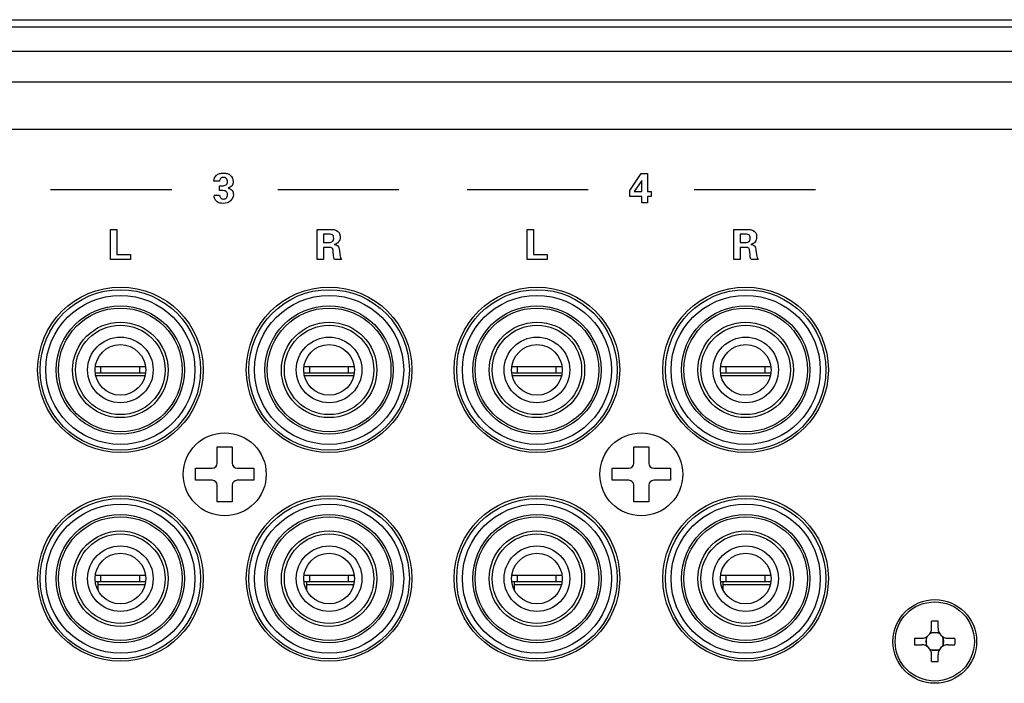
# Model space of a CAD drawing. Header units: inches. Extents: x -3.6 to 47.6, y 1.8 to 32.
# Tile 15 of 35: x 16.6 to 19.2, y 5.1 to 6.9. Entities that reach past the tile are written whole.
import ezdxf

# ---------------------------------------------------------------- set-up
doc = ezdxf.new("R2010")
doc.units = ezdxf.units.IN
doc.header["$LTSCALE"] = 2.42
doc.header["$MEASUREMENT"] = 0
doc.layers.get('0').update_dxf_attribs({"linetype": 'CONTINUOUS'})

msp = doc.modelspace()

# ---------------------------------------------------------------- linework, layer by layer
at = {"color": 7, "linetype": 'Continuous'}
for p, q in [((13.6278, 6.8945), (30.7908, 6.8945)), ((30.7108, 6.8745), (13.7078, 6.8745)), ((30.7108, 6.8105), (13.7078, 6.8105)), ((13.7893, 6.7305), (30.6293, 6.7305)), ((20.8233, 6.6042), (14.5133, 6.6042)), ((18.2427, 6.4432), (18.273, 6.4883)), ((18.273, 6.4883), (18.2898, 6.4883)), ((18.2898, 6.4883), (18.2898, 6.4404)), ((17.1597, 6.4677), (17.1449, 6.4677)), ((17.1598, 6.4432), (17.1598, 6.4561)), ((17.1598, 6.4561), (17.1658, 6.4561)), ((18.2743, 6.4702), (18.2547, 6.4404)), ((18.2743, 6.4404), (18.2743, 6.4702)), ((17.0333, 6.4455), (16.7133, 6.4455)), ((17.1452, 6.4314), (17.1598, 6.4314)), ((17.1656, 6.4432), (17.1598, 6.4432)), ((17.6333, 6.4455), (17.3133, 6.4455)), ((18.1333, 6.4455), (17.8133, 6.4455)), ((18.2427, 6.4276), (18.2427, 6.4432)), ((18.2743, 6.4276), (18.2427, 6.4276)), ((18.2547, 6.4404), (18.2743, 6.4404)), ((18.2743, 6.4109), (18.2743, 6.4276)), ((18.2898, 6.4404), (18.2995, 6.4404)), ((18.2898, 6.4276), (18.2898, 6.4109)), ((18.2995, 6.4276), (18.2898, 6.4276)), ((18.2995, 6.4404), (18.2995, 6.4276)), ((18.7333, 6.4455), (18.4133, 6.4455)), ((18.2898, 6.4109), (18.2743, 6.4109)), ((16.8717, 6.2608), (16.8717, 6.3409)), ((16.8717, 6.3409), (16.8888, 6.3409)), ((16.8888, 6.3409), (16.8888, 6.2744)), ((17.4176, 6.2608), (17.4176, 6.3409)), ((17.4176, 6.3409), (17.4509, 6.3409)), ((17.4344, 6.3285), (17.4344, 6.3061)), ((17.4445, 6.3285), (17.4344, 6.3285)), ((17.9717, 6.2608), (17.9717, 6.3409)), ((17.9717, 6.3409), (17.9888, 6.3409)), ((17.9888, 6.3409), (17.9888, 6.2744)), ((18.5176, 6.2608), (18.5176, 6.3409)), ((18.5176, 6.3409), (18.5509, 6.3409)), ((18.5344, 6.3285), (18.5344, 6.3061)), ((18.5445, 6.3285), (18.5344, 6.3285)), ((17.4344, 6.3061), (17.4445, 6.3061)), ((17.4344, 6.2931), (17.4344, 6.2608)), ((17.4492, 6.2931), (17.4344, 6.2931)), ((18.5344, 6.3061), (18.5445, 6.3061)), ((18.5344, 6.2931), (18.5344, 6.2608)), ((18.5492, 6.2931), (18.5344, 6.2931)), ((16.8888, 6.2744), (16.9248, 6.2744)), ((16.9248, 6.2744), (16.9248, 6.2608)), ((17.4607, 6.2706), (17.4596, 6.2827)), ((17.476, 6.2859), (17.4774, 6.2743)), ((17.9888, 6.2744), (18.0248, 6.2744)), ((18.0248, 6.2744), (18.0248, 6.2608)), ((18.5607, 6.2706), (18.5596, 6.2827)), ((18.576, 6.2859), (18.5774, 6.2743)), ((16.9248, 6.2608), (16.8717, 6.2608)), ((17.4344, 6.2608), (17.4176, 6.2608)), ((17.4815, 6.2608), (17.463, 6.2608)), ((18.0248, 6.2608), (17.9717, 6.2608)), ((18.5344, 6.2608), (18.5176, 6.2608)), ((18.5815, 6.2608), (18.563, 6.2608)), ((16.8465, 5.9775), (16.8313, 5.9775)), ((16.8313, 5.9617), (16.9641, 5.9617)), ((16.8465, 5.9617), (16.8465, 5.9775)), ((16.9641, 5.9775), (16.8474, 5.9775)), ((16.9489, 5.9617), (16.9489, 5.9775)), ((17.3977, 5.9775), (17.3825, 5.9775)), ((17.3825, 5.9617), (17.5153, 5.9617)), ((17.3977, 5.9617), (17.3977, 5.9775)), ((17.5153, 5.9775), (17.3986, 5.9775)), ((17.5001, 5.9617), (17.5001, 5.9775)), ((17.9465, 5.9775), (17.9313, 5.9775)), ((17.9313, 5.9617), (18.0641, 5.9617)), ((17.9465, 5.9617), (17.9465, 5.9775)), ((18.0641, 5.9775), (17.9474, 5.9775)), ((18.0489, 5.9617), (18.0489, 5.9775)), ((18.4977, 5.9775), (18.4825, 5.9775)), ((18.4825, 5.9617), (18.6153, 5.9617)), ((18.4977, 5.9617), (18.4977, 5.9775)), ((18.6153, 5.9775), (18.4986, 5.9775)), ((18.6001, 5.9617), (18.6001, 5.9775)), ((16.9628, 5.9539), (16.8327, 5.9539)), ((17.5139, 5.9539), (17.3839, 5.9539)), ((18.0628, 5.9539), (17.9327, 5.9539)), ((18.6139, 5.9539), (18.4839, 5.9539)), ((17.1534, 5.723), (17.1534, 5.7668)), ((17.1534, 5.7668), (17.1932, 5.7668)), ((17.1932, 5.7668), (17.1932, 5.723)), ((18.2534, 5.723), (18.2534, 5.7668)), ((18.2534, 5.7668), (18.2932, 5.7668)), ((18.2932, 5.7668), (18.2932, 5.723)), ((17.0965, 5.6781), (17.0965, 5.71)), ((17.0965, 5.71), (17.1404, 5.71)), ((17.2062, 5.71), (17.2501, 5.71)), ((17.2501, 5.71), (17.2501, 5.6781)), ((18.1965, 5.6781), (18.1965, 5.71)), ((18.1965, 5.71), (18.2404, 5.71)), ((18.3062, 5.71), (18.3501, 5.71)), ((18.3501, 5.71), (18.3501, 5.6781)), ((17.1404, 5.6781), (17.0965, 5.6781)), ((17.2501, 5.6781), (17.2062, 5.6781)), ((18.2404, 5.6781), (18.1965, 5.6781)), ((18.3501, 5.6781), (18.3062, 5.6781)), ((17.1534, 5.6213), (17.1534, 5.6651)), ((17.1932, 5.6651), (17.1932, 5.6213)), ((18.2534, 5.6213), (18.2534, 5.6651)), ((18.2932, 5.6651), (18.2932, 5.6213)), ((17.1932, 5.6213), (17.1534, 5.6213)), ((18.2932, 5.6213), (18.2534, 5.6213)), ((16.8465, 5.4263), (16.8313, 5.4263)), ((16.8313, 5.4106), (16.9641, 5.4106)), ((16.8387, 5.3869), (16.8387, 5.4106)), ((16.8465, 5.4106), (16.8465, 5.4263)), ((16.9641, 5.4263), (16.8474, 5.4263)), ((16.9489, 5.4106), (16.9489, 5.4263)), ((17.3977, 5.4263), (17.3825, 5.4263)), ((17.3825, 5.4106), (17.5153, 5.4106)), ((17.3898, 5.3869), (17.3898, 5.4106)), ((17.3977, 5.4106), (17.3977, 5.4263)), ((17.5153, 5.4263), (17.3986, 5.4263)), ((17.5001, 5.4106), (17.5001, 5.4263)), ((17.9465, 5.4263), (17.9313, 5.4263)), ((17.9313, 5.4106), (18.0641, 5.4106)), ((17.9387, 5.3869), (17.9387, 5.4106)), ((17.9465, 5.4106), (17.9465, 5.4263)), ((18.0641, 5.4263), (17.9474, 5.4263)), ((18.0489, 5.4106), (18.0489, 5.4263)), ((18.4977, 5.4263), (18.4825, 5.4263)), ((18.4825, 5.4106), (18.6153, 5.4106)), ((18.4898, 5.3869), (18.4898, 5.4106)), ((18.4977, 5.4106), (18.4977, 5.4263)), ((18.6153, 5.4263), (18.4986, 5.4263)), ((18.6001, 5.4106), (18.6001, 5.4263)), ((16.8387, 5.4027), (16.9628, 5.4027)), ((17.3898, 5.4027), (17.5139, 5.4027)), ((17.9387, 5.4027), (18.0628, 5.4027)), ((18.4898, 5.4027), (18.6139, 5.4027)), ((19.0398, 5.2876), (19.0398, 5.3058)), ((19.0568, 5.2876), (19.0568, 5.3058)), ((18.9951, 5.261), (19.0132, 5.261)), ((19.0258, 5.2642), (19.0258, 5.2408)), ((19.06, 5.275), (19.0366, 5.275)), ((19.0708, 5.2408), (19.0708, 5.2642)), ((19.0834, 5.261), (19.1016, 5.261)), ((18.9951, 5.244), (19.0132, 5.244)), ((19.0366, 5.2301), (19.06, 5.2301)), ((19.0834, 5.244), (19.1016, 5.244)), ((19.0398, 5.1993), (19.0398, 5.2174)), ((19.0568, 5.1993), (19.0568, 5.2174))]:
    msp.add_line(p, q, dxfattribs=at)
for centre, radius in [((16.8978, 5.97), 0.2185), ((17.4488, 5.97), 0.2185), ((17.9978, 5.97), 0.2185), ((18.5488, 5.97), 0.2185), ((16.8977, 5.9696), 0.2119), ((16.8977, 5.9696), 0.1969), ((17.4489, 5.9696), 0.2119), ((17.4489, 5.9696), 0.1969), ((17.9977, 5.9696), 0.2119), ((17.9977, 5.9696), 0.1969), ((18.5489, 5.9696), 0.2119), ((18.5489, 5.9696), 0.1969), ((16.8977, 5.9696), 0.1693), ((17.4489, 5.9696), 0.1693), ((17.9977, 5.9696), 0.1693), ((18.5489, 5.9696), 0.1693), ((16.8977, 5.9696), 0.1634), ((17.4489, 5.9696), 0.1634), ((17.9977, 5.9696), 0.1634), ((18.5489, 5.9696), 0.1634), ((16.8977, 5.9696), 0.126), ((16.8977, 5.9696), 0.1181), ((16.8977, 5.9696), 0.1181), ((17.4489, 5.9696), 0.126), ((17.4489, 5.9696), 0.1181), ((17.4489, 5.9696), 0.1181), ((17.9977, 5.9696), 0.126), ((17.9977, 5.9696), 0.1181), ((17.9977, 5.9696), 0.1181), ((18.5489, 5.9696), 0.126), ((18.5489, 5.9696), 0.1181), ((18.5489, 5.9696), 0.1181), ((16.8977, 5.9696), 0.0866), ((16.8977, 5.9696), 0.0669), ((17.4489, 5.9696), 0.0866), ((17.4489, 5.9696), 0.0669), ((17.9977, 5.9696), 0.0866), ((17.9977, 5.9696), 0.0669), ((18.5489, 5.9696), 0.0866), ((18.5489, 5.9696), 0.0669), ((17.1733, 5.694), 0.1095), ((18.2733, 5.694), 0.1095), ((16.8978, 5.419), 0.2185), ((16.8977, 5.4184), 0.2119), ((17.4488, 5.419), 0.2185), ((17.4489, 5.4184), 0.2119), ((17.9978, 5.419), 0.2185), ((17.9977, 5.4184), 0.2119), ((18.5488, 5.419), 0.2185), ((18.5489, 5.4184), 0.2119), ((16.8977, 5.4184), 0.1969), ((17.4489, 5.4184), 0.1969), ((17.9977, 5.4184), 0.1969), ((18.5489, 5.4184), 0.1969), ((16.8977, 5.4184), 0.1693), ((16.8977, 5.4184), 0.1634), ((17.4489, 5.4184), 0.1693), ((17.4489, 5.4184), 0.1634), ((17.9977, 5.4184), 0.1693), ((17.9977, 5.4184), 0.1634), ((18.5489, 5.4184), 0.1693), ((18.5489, 5.4184), 0.1634), ((16.8977, 5.4184), 0.126), ((17.4489, 5.4184), 0.126), ((17.9977, 5.4184), 0.126), ((18.5489, 5.4184), 0.126), ((16.8977, 5.4184), 0.1181), ((16.8977, 5.4184), 0.1181), ((17.4489, 5.4184), 0.1181), ((17.4489, 5.4184), 0.1181), ((17.9977, 5.4184), 0.1181), ((17.9977, 5.4184), 0.1181), ((18.5489, 5.4184), 0.1181), ((18.5489, 5.4184), 0.1181), ((16.8977, 5.4184), 0.0866), ((17.4489, 5.4184), 0.0866), ((17.9977, 5.4184), 0.0866), ((18.5489, 5.4184), 0.0866), ((16.8977, 5.4184), 0.0669), ((17.4489, 5.4184), 0.0669), ((17.9977, 5.4184), 0.0669), ((18.5489, 5.4184), 0.0669), ((19.0483, 5.2525), 0.1105), ((19.0483, 5.2525), 0.1046)]:
    msp.add_circle(centre, radius, dxfattribs=at)
for centre, radius, start, end in [((17.1404, 5.723), 0.013, 270, 360), ((17.2062, 5.723), 0.013, 180, 270), ((18.2404, 5.723), 0.013, 270, 360), ((18.3062, 5.723), 0.013, 180, 270), ((17.1404, 5.6651), 0.013, 0, 90), ((17.2062, 5.6651), 0.013, 90, 180), ((18.2404, 5.6651), 0.013, 0, 90), ((18.3062, 5.6651), 0.013, 90, 180), ((19.0483, 4.9389), 0.3669, 89.9995, 91.3269), ((19.0483, 4.9387), 0.3671, 88.6735, 90.0001), ((19.0132, 5.2876), 0.0266, 270, 360), ((19.0834, 5.2876), 0.0266, 180, 270), ((19.3621, 5.2525), 0.3672, 178.6734, 181.3266), ((19.0483, 5.2525), 0.024, 146.9562, 213.0437), ((19.0483, 5.2525), 0.024, 56.9587, 123.0416), ((19.0483, 5.2525), 0.024, 326.9562, 33.0437), ((18.7345, 5.2525), 0.3672, 358.6734, 1.3266), ((19.0132, 5.2174), 0.0266, 0, 90), ((19.0483, 5.2525), 0.024, 236.9587, 303.0416), ((19.0834, 5.2174), 0.0266, 90, 180), ((19.0483, 5.5663), 0.3671, 268.6735, 270.0001), ((19.0483, 5.5661), 0.3669, 269.9995, 271.3269)]:
    msp.add_arc(centre, radius, start, end, dxfattribs=at)
for points, knots in [([(17.1449, 6.4677), (17.145, 6.4735), (17.1484, 6.4832), (17.1599, 6.4888), (17.1701, 6.4899), (17.1803, 6.4888), (17.1917, 6.4827), (17.1955, 6.4731), (17.1955, 6.4666), (17.1955, 6.4664)], [0, 0, 0, 0, 0.231772, 0.35101, 0.4932, 0.633224, 0.755588, 0.989848, 1, 1, 1, 1]), ([(17.1699, 6.4782), (17.1671, 6.4782), (17.1615, 6.4762), (17.1597, 6.4704), (17.1597, 6.4677)], [0, 0, 0, 0, 0.492128, 1, 1, 1, 1]), ([(17.1658, 6.4561), (17.1697, 6.4561), (17.178, 6.4561), (17.1815, 6.4668), (17.1789, 6.476), (17.1728, 6.4782), (17.1699, 6.4782)], [0, 0, 0, 0, 0.310804, 0.5446, 0.778724, 1, 1, 1, 1]), ([(17.1822, 6.4501), (17.1861, 6.4491), (17.1939, 6.4451), (17.1978, 6.4304), (17.1898, 6.4131), (17.1735, 6.4088), (17.1633, 6.4097), (17.1605, 6.4104)], [0, 0, 0, 0, 0.168922, 0.33548, 0.59418, 0.883597, 1, 1, 1, 1]), ([(17.1955, 6.4664), (17.1954, 6.4626), (17.1933, 6.455), (17.186, 6.4511), (17.1822, 6.4501)], [0, 0, 0, 0, 0.479067, 1, 1, 1, 1]), ([(17.1605, 6.4104), (17.1572, 6.4113), (17.1492, 6.415), (17.1452, 6.4245), (17.1452, 6.4298)], [0, 0, 0, 0, 0.383537, 1, 1, 1, 1]), ([(17.1598, 6.4314), (17.1598, 6.4287), (17.1615, 6.4229), (17.1701, 6.4199), (17.1789, 6.4232), (17.1807, 6.4295), (17.1805, 6.4328), (17.1805, 6.433)], [0, 0, 0, 0, 0.241557, 0.472105, 0.723114, 0.987478, 1, 1, 1, 1]), ([(17.1805, 6.433), (17.1804, 6.436), (17.1778, 6.4433), (17.1696, 6.4432), (17.1656, 6.4432)], [0, 0, 0, 0, 0.413618, 1, 1, 1, 1]), ([(17.4445, 6.3061), (17.4489, 6.3061), (17.4557, 6.3058), (17.4608, 6.312), (17.4612, 6.3172), (17.4608, 6.3223), (17.4561, 6.329), (17.449, 6.3285), (17.4445, 6.3285)], [0, 0, 0, 0, 0.287846, 0.380615, 0.494498, 0.614675, 0.707881, 1, 1, 1, 1]), ([(17.4509, 6.3409), (17.4579, 6.3409), (17.4688, 6.3401), (17.4772, 6.3297), (17.4782, 6.3212), (17.4775, 6.3136), (17.4736, 6.305), (17.4668, 6.302), (17.4624, 6.3009)], [0, 0, 0, 0, 0.321275, 0.442544, 0.581869, 0.697831, 0.793447, 1, 1, 1, 1]), ([(18.5445, 6.3061), (18.5489, 6.3061), (18.5557, 6.3058), (18.5608, 6.312), (18.5612, 6.3172), (18.5608, 6.3223), (18.556, 6.329), (18.549, 6.3285), (18.5445, 6.3285)], [0, 0, 0, 0, 0.287846, 0.380615, 0.494498, 0.614675, 0.707881, 1, 1, 1, 1]), ([(18.5509, 6.3409), (18.5579, 6.3409), (18.5688, 6.3401), (18.5772, 6.3297), (18.5782, 6.3212), (18.5775, 6.3136), (18.5736, 6.305), (18.5668, 6.302), (18.5624, 6.3009)], [0, 0, 0, 0, 0.321275, 0.442544, 0.581869, 0.697831, 0.793447, 1, 1, 1, 1]), ([(17.4596, 6.2827), (17.4593, 6.2857), (17.4593, 6.2933), (17.4519, 6.2931), (17.4492, 6.2931)], [0, 0, 0, 0, 0.525503, 1, 1, 1, 1]), ([(17.4624, 6.3009), (17.4659, 6.3006), (17.4739, 6.2981), (17.4755, 6.2898), (17.476, 6.2859)], [0, 0, 0, 0, 0.468035, 1, 1, 1, 1]), ([(18.5596, 6.2827), (18.5593, 6.2857), (18.5593, 6.2933), (18.5519, 6.2931), (18.5492, 6.2931)], [0, 0, 0, 0, 0.525503, 1, 1, 1, 1]), ([(18.5624, 6.3009), (18.5659, 6.3006), (18.5739, 6.2981), (18.5755, 6.2898), (18.576, 6.2859)], [0, 0, 0, 0, 0.468035, 1, 1, 1, 1]), ([(17.463, 6.2608), (17.4623, 6.2621), (17.4613, 6.2653), (17.4609, 6.2686), (17.4607, 6.2706)], [0, 0, 0, 0, 0.406606, 1, 1, 1, 1]), ([(17.4774, 6.2743), (17.4778, 6.2716), (17.4785, 6.2669), (17.4804, 6.2625), (17.4815, 6.2608)], [0, 0, 0, 0, 0.581992, 1, 1, 1, 1]), ([(18.563, 6.2608), (18.5623, 6.2621), (18.5612, 6.2653), (18.5609, 6.2686), (18.5607, 6.2706)], [0, 0, 0, 0, 0.406606, 1, 1, 1, 1]), ([(18.5774, 6.2743), (18.5778, 6.2716), (18.5785, 6.2669), (18.5804, 6.2625), (18.5815, 6.2608)], [0, 0, 0, 0, 0.581992, 1, 1, 1, 1])]:
    msp.add_open_spline(points, degree=3, knots=knots, dxfattribs=at)

doc.saveas('drawing.dxf')
